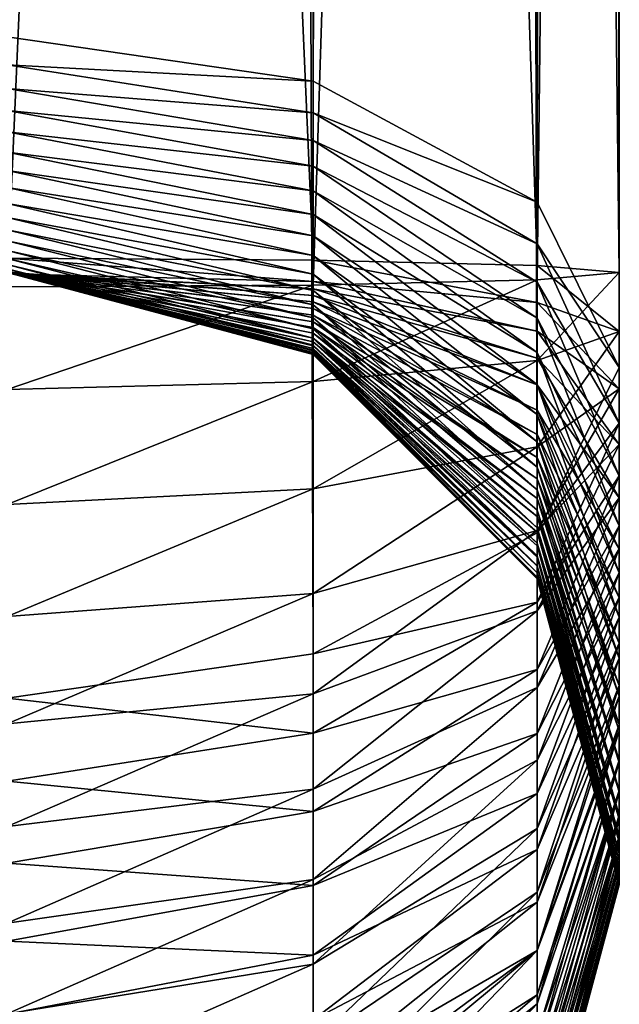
# Model space of a CAD drawing. Header units: millimetres. Extents: x -406 to 394, y -146 to 132.
# Tile 34 of 51: x 383.84 to 385.79, y -144.03 to -140.82. Entities that reach past the tile are written whole.
import ezdxf

# ---------------------------------------------------------------- set-up
doc = ezdxf.new("R2010")
doc.units = ezdxf.units.MM
doc.layers.add('Fbx_Root', color=18, linetype='Continuous', true_color=0x000000)

msp = doc.modelspace()

# ---------------------------------------------------------------- meshes
at = {"layer": 'Fbx_Root'}
mesh = msp.add_polyface(dxfattribs=at)
corners = [(383.7944, -140.8734, 37.4822), (383.7944, 129.5588, 201.6452), (384.7945, 129.4143, 201.8709), (384.7945, -141.0181, 37.7078), (385.5265, 129.0197, 202.4877), (382.7945, -141.0181, 37.7078), (382.7945, 129.4143, 201.8709), (366.8756, 128.2173, 4.7092), (366.8756, 95.1703, 4.7092), (365.8757, 95.1703, 4.9776), (365.8757, 128.211, 4.9777), (365.144, 95.1703, 5.7101), (365.144, 128.1938, 5.7101), (364.8766, 95.1703, 6.7102), (364.8766, 128.1703, 6.7102), (365.145, 95.1704, 7.7101), (365.145, 128.1469, 7.7101), (365.8775, 95.1704, 8.4417), (365.8775, 128.1297, 8.4418), (366.8776, 95.1704, 8.7092), (366.8776, 128.1234, 8.7092), (367.8775, 95.1704, 8.4408), (367.8775, 128.1297, 8.4408), (368.6092, 95.1704, 7.7083), (368.6092, 128.1469, 7.7084), (368.8766, 95.1703, 6.7082), (368.8766, 128.1704, 6.7082), (368.6082, 95.1703, 5.7083), (368.6082, 128.1938, 5.7084), (367.8757, 95.1703, 4.9767), (367.8757, 128.211, 4.9767), (365.144, 95.1703, 5.7101), (365.8757, 95.1703, 4.9776), (366.8756, 95.1703, 4.7092), (364.8766, 95.1703, 6.7102), (365.145, 95.1704, 7.7101), (365.8775, 95.1704, 8.4417), (366.8776, 95.1704, 8.7092), (367.8775, 95.1704, 8.4408), (368.6092, 95.1704, 7.7083), (368.8766, 95.1703, 6.7082), (368.6082, 95.1703, 5.7083), (367.8757, 95.1703, 4.9767)]
mesh.append_faces([[corners[k] for k in face] for face in [(0, 1, 2, 2), (3, 2, 4, 4), (5, 6, 1, 1), (7, 8, 9, 9), (10, 9, 11, 11), (12, 11, 13, 13), (13, 14, 12, 12), (14, 13, 15, 15), (15, 16, 14, 14), (16, 15, 17, 17), (17, 18, 16, 16), (18, 17, 19, 19), (19, 20, 18, 18), (20, 19, 21, 21), (21, 22, 20, 20), (22, 21, 23, 23), (23, 24, 22, 22), (24, 23, 25, 25), (25, 26, 24, 24), (26, 25, 27, 27), (27, 28, 26, 26), (28, 27, 29, 29), (29, 30, 28, 28), (30, 29, 8, 8), (31, 32, 33, 33), (34, 31, 33, 33), (35, 34, 33, 33), (36, 35, 33, 33), (37, 36, 33, 33), (38, 37, 33, 33), (39, 38, 33, 33), (40, 39, 33, 33), (41, 40, 33, 33), (42, 41, 33, 33)]])
mesh = msp.add_polyface(dxfattribs=at)
corners = [(384.7945, -141.6024, 8.4413), (384.7945, -118.6431, 8.4412), (383.7944, -118.6431, 8.7092), (382.0624, -141.6196, 7.7092), (382.0624, -118.6431, 7.7092), (381.7944, -118.6431, 6.7092), (382.7945, -141.6024, 8.4413), (382.7945, -118.6431, 8.4412), (383.7944, -141.5961, 8.7092), (384.7945, 129.4143, 201.8709), (384.7945, -141.0181, 37.7078), (383.7944, -140.8734, 37.4822), (385.5265, 129.0197, 202.4877), (385.5265, -141.4133, 38.3243), (385.7944, 128.4805, 203.3302), (385.7944, -141.9532, 39.1663), (385.5265, 127.9413, 204.1728), (385.5265, -142.4931, 40.0084), (384.7945, 127.5466, 204.7896), (384.7945, -142.8883, 40.6249), (383.7944, 127.4021, 205.0153), (383.7944, -143.033, 40.8505), (382.7945, 127.5466, 204.7896), (382.7945, -142.8883, 40.6249), (382.0624, 127.9413, 204.1728), (382.0624, -142.4931, 40.0084), (381.7944, 128.4805, 203.3302), (381.7944, -141.9532, 39.1663), (382.0624, 129.0197, 202.4877), (382.0624, -141.4133, 38.3243), (382.7945, 129.4143, 201.8709), (382.7945, -141.0181, 37.7078), (383.7944, 129.5588, 201.6452), (384.7945, -118.6431, 8.4412), (385.5265, -118.6431, 7.7092), (383.7944, -118.6431, 8.7092), (385.7944, -118.6431, 6.7092), (385.5265, -118.6431, 5.7092), (384.7945, -118.6431, 4.9771), (383.7944, -118.6431, 4.7092), (382.7945, -118.6431, 4.9771), (382.0624, -118.6431, 5.7092), (381.7944, -118.6431, 6.7092), (382.0624, -118.6431, 7.7092), (382.7945, -118.6431, 8.4412)]
mesh.append_faces([[corners[k] for k in face] for face in [(0, 1, 2, 2), (3, 4, 5, 5), (6, 7, 4, 4), (8, 2, 7, 7), (9, 10, 11, 11), (12, 13, 10, 10), (13, 12, 14, 14), (14, 15, 13, 13), (15, 14, 16, 16), (16, 17, 15, 15), (17, 16, 18, 18), (18, 19, 17, 17), (19, 18, 20, 20), (20, 21, 19, 19), (21, 20, 22, 22), (22, 23, 21, 21), (23, 22, 24, 24), (24, 25, 23, 23), (25, 24, 26, 26), (26, 27, 25, 25), (27, 26, 28, 28), (28, 29, 27, 27), (29, 28, 30, 30), (30, 31, 29, 29), (32, 11, 31, 31), (33, 34, 35, 35), (34, 36, 35, 35), (36, 37, 35, 35), (37, 38, 35, 35), (38, 39, 35, 35), (39, 40, 35, 35), (40, 41, 35, 35), (41, 42, 35, 35), (42, 43, 35, 35), (43, 44, 35, 35)]])
mesh = msp.add_polyface(dxfattribs=at)
corners = [(383.7944, -118.6431, 8.7092), (383.7944, -141.5961, 8.7092), (384.7945, -141.6024, 8.4413), (384.7945, -118.6431, 8.4412), (385.5265, -141.6196, 7.7092), (385.5265, -118.6431, 7.7092), (385.7944, -141.6431, 6.7092), (385.7944, -118.6431, 6.7092), (385.5265, -141.6666, 5.7092), (385.5265, -118.6431, 5.7092), (384.7945, -141.6838, 4.9771), (384.7945, -118.6431, 4.9771), (383.7944, -141.6901, 4.7092), (383.7944, -118.6431, 4.7092), (382.7945, -141.6838, 4.9771), (382.7945, -118.6431, 4.9771), (382.0624, -141.6666, 5.7092), (382.0624, -118.6431, 5.7092), (381.7944, -141.6431, 6.7092), (381.7944, -118.6431, 6.7092), (382.0624, -141.6196, 7.7092), (382.0624, -118.6431, 7.7092), (382.7945, -141.6024, 8.4413), (382.7945, -118.6431, 8.4412), (383.7944, -141.1833, 37.2313), (383.7944, -141.1141, 37.2988), (384.7945, -141.2957, 37.4959), (382.7945, -141.3763, 37.4173), (382.7945, -141.2957, 37.4959), (383.7944, -141.0417, 37.3614), (384.7945, -141.2112, 37.5691), (382.7945, -141.2112, 37.5691), (383.7944, -140.9649, 37.4204), (384.7945, -141.1216, 37.6379), (382.7945, -141.1216, 37.6379), (383.7944, -140.8734, 37.4822), (384.7945, -141.0181, 37.7078), (382.7945, -141.0181, 37.7078)]
mesh.append_faces([[corners[k] for k in face] for face in [(0, 1, 2, 2), (3, 2, 4, 4), (4, 5, 3, 3), (5, 4, 6, 6), (6, 7, 5, 5), (7, 6, 8, 8), (8, 9, 7, 7), (9, 8, 10, 10), (10, 11, 9, 9), (11, 10, 12, 12), (12, 13, 11, 11), (13, 12, 14, 14), (14, 15, 13, 13), (15, 14, 16, 16), (16, 17, 15, 15), (17, 16, 18, 18), (18, 19, 17, 17), (19, 18, 20, 20), (21, 20, 22, 22), (23, 22, 1, 1), (24, 25, 26, 26), (27, 28, 25, 25), (25, 29, 30, 30), (30, 26, 25, 25), (28, 31, 29, 29), (29, 25, 28, 28), (29, 32, 33, 33), (33, 30, 29, 29), (31, 34, 32, 32), (32, 29, 31, 31), (32, 35, 36, 36), (36, 33, 32, 32), (34, 37, 35, 35), (35, 32, 34, 34)]])
mesh = msp.add_polyface(dxfattribs=at)
corners = [(385.5265, -141.7411, 7.715), (385.5265, -141.6196, 7.7092), (384.7945, -141.6024, 8.4413), (385.7944, -141.8355, 6.7184), (385.7944, -141.6431, 6.7092), (385.5265, -141.9299, 5.7217), (385.5265, -141.6666, 5.7092), (384.7945, -141.9991, 4.9921), (384.7945, -141.672, 8.4446), (384.7945, -141.6959, 8.4482), (385.5265, -141.8341, 7.7284), (385.7944, -142.0229, 6.7453), (384.7945, -141.7174, 8.4534), (385.5265, -141.9231, 7.75), (384.7945, -141.7391, 8.4607), (385.5265, -142.0094, 7.7796), (384.7945, -141.7608, 8.4704), (385.5265, -142.0925, 7.817), (384.7945, -141.6478, 37.0602), (384.7945, -141.5877, 37.1558), (385.5265, -142.1958, 37.5639), (385.5265, -142.2784, 37.4325), (384.7945, -141.5233, 37.2459), (385.5265, -142.1062, 37.6893), (384.7945, -141.4529, 37.3332), (385.5265, -142.0088, 37.81), (384.7945, -141.3763, 37.4173), (385.5265, -141.9037, 37.9255), (384.7945, -141.2957, 37.4959), (385.5265, -141.7921, 38.0344), (384.7945, -141.2112, 37.5691), (385.5265, -141.6743, 38.1365), (384.7945, -141.1216, 37.6379), (385.5265, -141.5497, 38.2321), (385.7944, -142.1345, 39.0438), (384.7945, -141.0181, 37.7078), (385.5265, -141.4133, 38.3243), (385.7944, -141.9532, 39.1663)]
mesh.append_faces([[corners[k] for k in face] for face in [(0, 1, 2, 2), (1, 0, 3, 3), (3, 4, 1, 1), (4, 3, 5, 5), (5, 6, 4, 4), (6, 5, 7, 7), (8, 9, 10, 10), (10, 0, 8, 8), (0, 10, 11, 11), (11, 3, 0, 0), (9, 12, 13, 13), (13, 10, 9, 9), (12, 14, 15, 15), (15, 13, 12, 12), (14, 16, 17, 17), (17, 15, 14, 14), (18, 19, 20, 20), (20, 21, 18, 18), (19, 22, 23, 23), (23, 20, 19, 19), (22, 24, 25, 25), (25, 23, 22, 22), (24, 26, 27, 27), (27, 25, 24, 24), (26, 28, 29, 29), (29, 27, 26, 26), (28, 30, 31, 31), (31, 29, 28, 28), (30, 32, 33, 33), (33, 31, 30, 30), (31, 33, 34, 34), (32, 35, 36, 36), (36, 33, 32, 32), (33, 36, 37, 37), (37, 34, 33, 33)]])
mesh = msp.add_polyface(dxfattribs=at)
corners = [(384.7945, -141.672, 8.4446), (384.7945, -141.6024, 8.4413), (383.7944, -141.5961, 8.7092), (384.7945, -141.6838, 4.9771), (384.7945, -141.9991, 4.9921), (383.7944, -142.0244, 4.725), (384.7945, -141.6959, 8.4482), (383.7944, -141.6467, 8.7117), (384.7945, -141.7174, 8.4534), (383.7944, -141.6453, 8.7116), (384.7945, -141.7391, 8.4607), (383.7944, -141.6421, 8.7108), (384.7945, -141.7608, 8.4704), (383.7944, -141.6401, 8.71), (384.7945, -141.7823, 8.4825), (383.7944, -141.6394, 8.7096), (384.7945, -141.8038, 8.4975), (383.7944, -141.6397, 8.7097), (384.7945, -141.8229, 8.5136), (383.7944, -141.6415, 8.7111), (384.7945, -141.8408, 8.5318), (383.7944, -141.6421, 8.7117), (384.7945, -141.8567, 8.551), (383.7944, -141.6431, 8.7129), (384.7945, -141.8697, 8.57), (383.7944, -141.6435, 8.7137), (384.7945, -141.8818, 8.5914), (383.7944, -141.6425, 8.7126), (384.7945, -141.8915, 8.6132), (383.7944, -141.6426, 8.7128), (384.7945, -141.8989, 8.6348), (383.7944, -141.6422, 8.7121), (384.7945, -141.904, 8.6561), (383.7944, -141.6414, 8.7101), (384.7945, -141.9078, 8.6821), (383.7944, -141.6406, 8.7067), (384.7945, -141.9111, 8.752), (383.7944, -141.6408, 8.7077), (384.7945, -141.911, 36.0702), (383.7944, -141.6431, 8.7587), (384.7945, -141.9069, 36.2091), (383.7944, -141.6431, 36.0661), (384.7945, -141.8969, 36.3219), (383.7944, -141.6394, 36.1926), (384.7945, -141.88, 36.4347), (383.7944, -141.6308, 36.2894), (384.7945, -141.857, 36.5436), (383.7944, -141.6163, 36.3866), (384.7945, -141.8272, 36.6522), (383.7944, -141.5966, 36.4799), (384.7945, -141.7907, 36.7601), (383.7944, -141.5711, 36.5733), (384.7945, -141.7486, 36.8636), (383.7944, -141.5395, 36.6666), (384.7945, -141.7014, 36.9627), (383.7944, -141.5033, 36.7555), (384.7945, -141.6478, 37.0602), (383.7944, -141.463, 36.8401), (384.7945, -141.5877, 37.1558), (383.7944, -141.4169, 36.9239), (384.7945, -141.5233, 37.2459), (383.7944, -141.3651, 37.0064), (384.7945, -141.4529, 37.3332), (383.7944, -141.31, 37.0836), (384.7945, -141.3763, 37.4173), (383.7944, -141.2494, 37.1587), (382.7945, -141.4529, 37.3332), (382.7945, -141.3763, 37.4173), (383.7944, -141.1833, 37.2313), (384.7945, -141.2957, 37.4959)]
mesh.append_faces([[corners[k] for k in face] for face in [(0, 1, 2, 2), (3, 4, 5, 5), (6, 0, 7, 7), (8, 6, 9, 9), (10, 8, 11, 11), (12, 10, 13, 13), (14, 12, 15, 15), (16, 14, 17, 17), (18, 16, 19, 19), (20, 18, 21, 21), (22, 20, 23, 23), (24, 22, 25, 25), (26, 24, 27, 27), (28, 26, 29, 29), (30, 28, 31, 31), (32, 30, 33, 33), (34, 32, 35, 35), (36, 34, 37, 37), (38, 36, 39, 39), (40, 38, 41, 41), (42, 40, 43, 43), (44, 42, 45, 45), (46, 44, 47, 47), (48, 46, 49, 49), (50, 48, 51, 51), (52, 50, 53, 53), (54, 52, 55, 55), (56, 54, 57, 57), (58, 56, 59, 59), (60, 58, 61, 61), (62, 60, 63, 63), (64, 62, 65, 65), (66, 67, 68, 68), (69, 64, 68, 68)]])
mesh = msp.add_polyface(dxfattribs=at)
corners = [(383.7944, -141.5961, 8.7092), (383.7944, -141.6467, 8.7117), (384.7945, -141.672, 8.4446), (384.7945, -141.6024, 8.4413), (385.5265, -141.7411, 7.715), (384.7945, -141.9991, 4.9921), (384.7945, -141.6838, 4.9771), (385.5265, -141.6666, 5.7092), (383.7944, -142.0244, 4.725), (383.7944, -141.6901, 4.7092), (383.7944, -141.6467, 8.7117), (383.7944, -141.6453, 8.7116), (384.7945, -141.6959, 8.4482), (383.7944, -142.4004, 4.779), (383.7944, -141.6453, 8.7116), (383.7944, -141.6421, 8.7108), (384.7945, -141.7174, 8.4534), (383.7944, -141.6421, 8.7108), (383.7944, -141.6401, 8.71), (384.7945, -141.7391, 8.4607), (383.7944, -141.6401, 8.71), (383.7944, -141.6394, 8.7096), (384.7945, -141.7608, 8.4704), (383.7944, -141.6394, 8.7096), (383.7944, -141.6397, 8.7097), (384.7945, -141.7823, 8.4825), (383.7944, -141.6415, 8.7111), (384.7945, -141.8038, 8.4975), (383.7944, -141.6421, 8.7117), (384.7945, -141.8229, 8.5136), (383.7944, -141.6431, 8.7129), (384.7945, -141.8408, 8.5318), (383.7944, -141.6435, 8.7137), (384.7945, -141.8567, 8.551), (383.7944, -141.6435, 8.7137), (383.7944, -141.6425, 8.7126), (384.7945, -141.8697, 8.57), (383.7944, -141.6425, 8.7126), (383.7944, -141.6426, 8.7128), (384.7945, -141.8818, 8.5914), (383.7944, -141.6426, 8.7128), (383.7944, -141.6422, 8.7121), (384.7945, -141.8915, 8.6132), (383.7944, -141.6422, 8.7121), (383.7944, -141.6414, 8.7101), (384.7945, -141.8989, 8.6348), (383.7944, -141.6414, 8.7101), (383.7944, -141.6406, 8.7067), (384.7945, -141.904, 8.6561), (383.7944, -141.6406, 8.7067), (383.7944, -141.6408, 8.7077), (384.7945, -141.9078, 8.6821), (383.7944, -141.6431, 8.7587), (384.7945, -141.9111, 8.752), (383.7944, -141.6431, 36.0661), (384.7945, -141.911, 36.0702), (383.7944, -141.6394, 36.1926), (384.7945, -141.9069, 36.2091), (383.7944, -141.6308, 36.2894), (384.7945, -141.8969, 36.3219), (383.7944, -141.6163, 36.3866), (384.7945, -141.88, 36.4347), (383.7944, -141.5966, 36.4799), (384.7945, -141.857, 36.5436), (383.7944, -141.5711, 36.5733), (384.7945, -141.8272, 36.6522), (383.7944, -141.5395, 36.6666), (384.7945, -141.7907, 36.7601), (383.7944, -141.5033, 36.7555), (384.7945, -141.7486, 36.8636), (383.7944, -141.463, 36.8401), (384.7945, -141.7014, 36.9627), (383.7944, -141.4169, 36.9239), (384.7945, -141.6478, 37.0602), (383.7944, -141.3651, 37.0064), (384.7945, -141.5877, 37.1558), (383.7944, -141.31, 37.0836), (384.7945, -141.5233, 37.2459), (383.7944, -141.2494, 37.1587), (384.7945, -141.4529, 37.3332), (383.7944, -141.1833, 37.2313), (384.7945, -141.3763, 37.4173)]
mesh.append_faces([[corners[k] for k in face] for face in [(0, 1, 2, 2), (3, 2, 4, 4), (5, 6, 7, 7), (8, 9, 6, 6), (10, 11, 12, 12), (13, 8, 5, 5), (14, 15, 16, 16), (17, 18, 19, 19), (20, 21, 22, 22), (23, 24, 25, 25), (24, 26, 27, 27), (26, 28, 29, 29), (28, 30, 31, 31), (30, 32, 33, 33), (34, 35, 36, 36), (37, 38, 39, 39), (40, 41, 42, 42), (43, 44, 45, 45), (46, 47, 48, 48), (49, 50, 51, 51), (50, 52, 53, 53), (52, 54, 55, 55), (54, 56, 57, 57), (56, 58, 59, 59), (58, 60, 61, 61), (60, 62, 63, 63), (62, 64, 65, 65), (64, 66, 67, 67), (66, 68, 69, 69), (68, 70, 71, 71), (70, 72, 73, 73), (72, 74, 75, 75), (74, 76, 77, 77), (76, 78, 79, 79), (78, 80, 81, 81)]])
mesh = msp.add_polyface(dxfattribs=at)
corners = [(385.7944, -141.8355, 6.7184), (385.7944, -142.0229, 6.7453), (385.5265, -142.2116, 5.7621), (385.5265, -141.9299, 5.7217), (384.7945, -142.3498, 5.0424), (384.7945, -141.9991, 4.9921), (385.5265, -141.8341, 7.7284), (385.5265, -141.9231, 7.75), (385.7944, -142.2042, 6.7891), (385.5265, -142.4852, 5.8283), (385.5265, -142.0094, 7.7796), (385.7944, -142.3787, 6.8491), (384.7945, -141.7608, 8.4704), (384.7945, -141.7823, 8.4825), (385.5265, -142.1718, 7.8618), (385.5265, -142.0925, 7.817), (384.7945, -141.8038, 8.4975), (385.5265, -142.2472, 7.914), (384.7945, -141.8229, 8.5136), (385.5265, -142.3168, 7.9723), (384.7945, -141.8408, 8.5318), (385.5265, -142.3812, 8.0368), (384.7945, -141.8567, 8.551), (385.5265, -142.4393, 8.1066), (384.7945, -141.8697, 8.57), (385.5265, -142.4905, 8.1805), (385.5265, -142.5353, 8.2598), (384.7945, -141.857, 36.5436), (384.7945, -141.8272, 36.6522), (385.5265, -142.5271, 36.8679), (384.7945, -141.7907, 36.7601), (385.5265, -142.477, 37.0157), (384.7945, -141.7486, 36.8636), (385.5265, -142.4187, 37.1589), (384.7945, -141.7014, 36.9627), (385.5265, -142.3528, 37.2974), (384.7945, -141.6478, 37.0602), (385.5265, -142.2784, 37.4325), (385.5265, -141.9037, 37.9255), (385.5265, -141.7921, 38.0344), (385.7944, -142.4702, 38.77), (385.5265, -141.6743, 38.1365), (385.7944, -142.3069, 38.9115), (385.7944, -142.1345, 39.0438)]
mesh.append_faces([[corners[k] for k in face] for face in [(0, 1, 2, 2), (2, 3, 0, 0), (4, 5, 3, 3), (6, 7, 8, 8), (8, 1, 6, 6), (9, 2, 1, 1), (7, 10, 11, 11), (11, 8, 7, 7), (12, 13, 14, 14), (14, 15, 12, 12), (13, 16, 17, 17), (17, 14, 13, 13), (16, 18, 19, 19), (19, 17, 16, 16), (18, 20, 21, 21), (21, 19, 18, 18), (20, 22, 23, 23), (23, 21, 20, 20), (22, 24, 25, 25), (25, 23, 22, 22), (26, 25, 24, 24), (27, 28, 29, 29), (28, 30, 31, 31), (31, 29, 28, 28), (30, 32, 33, 33), (33, 31, 30, 30), (32, 34, 35, 35), (35, 33, 32, 32), (34, 36, 37, 37), (37, 35, 34, 34), (38, 39, 40, 40), (39, 41, 42, 42), (42, 40, 39, 39), (43, 42, 41, 41)]])
mesh = msp.add_polyface(dxfattribs=at)
corners = [(384.7945, -141.9991, 4.9921), (384.7945, -142.3498, 5.0424), (383.7944, -142.4004, 4.779), (384.7945, -142.6909, 5.1249), (385.5265, -142.2116, 5.7621), (383.7944, -142.7662, 4.8675), (384.7945, -143.0183, 5.2375), (385.5265, -142.4852, 5.8283), (383.7944, -143.1172, 4.9882), (385.5265, -142.7479, 5.9186), (385.5265, -142.9986, 6.0316), (384.7944, -143.3302, 5.3782), (383.7944, -143.4516, 5.139), (384.7945, -143.6254, 5.5452), (383.7944, -143.768, 5.318), (384.7944, -143.9018, 5.7366), (385.5265, -143.2359, 6.166), (384.7945, -141.8697, 8.57), (384.7945, -141.8818, 8.5914), (385.5265, -142.5353, 8.2598), (384.7945, -141.8915, 8.6132), (385.5265, -142.5727, 8.3429), (384.7945, -141.8989, 8.6348), (385.5265, -142.6023, 8.4291), (384.7945, -141.904, 8.6561), (385.5265, -142.6238, 8.518), (384.7945, -141.9078, 8.6821), (385.5265, -142.6373, 8.6122), (384.7945, -141.9111, 8.752), (385.5265, -142.6431, 8.7339), (384.7945, -141.911, 36.0702), (385.5265, -142.6431, 36.0813), (384.7945, -141.9069, 36.2091), (385.5265, -142.6379, 36.254), (384.7945, -141.8969, 36.3219), (385.5265, -142.6239, 36.4106), (384.7945, -141.88, 36.4347), (385.5265, -142.6005, 36.566), (384.7945, -141.857, 36.5436), (385.5265, -142.5683, 36.7178), (384.7945, -143.6447, 40.0441), (384.7945, -143.8718, 39.8221), (385.5265, -143.3445, 39.3139), (384.7945, -143.4026, 40.2539), (385.5265, -143.1483, 39.5056), (383.7944, -143.5721, 40.4616), (384.7945, -143.1474, 40.4497), (385.5265, -142.9395, 39.6866), (383.7944, -143.3042, 40.6672), (384.7945, -142.8883, 40.6249), (385.5265, -142.7193, 39.8555), (383.7944, -143.033, 40.8505)]
mesh.append_faces([[corners[k] for k in face] for face in [(0, 1, 2, 2), (3, 1, 4, 4), (1, 3, 5, 5), (5, 2, 1, 1), (6, 3, 7, 7), (3, 6, 8, 8), (8, 5, 3, 3), (9, 10, 11, 11), (11, 6, 9, 9), (6, 11, 12, 12), (12, 8, 6, 6), (13, 11, 10, 10), (14, 12, 11, 11), (15, 13, 16, 16), (17, 18, 19, 19), (18, 20, 21, 21), (20, 22, 23, 23), (22, 24, 25, 25), (24, 26, 27, 27), (26, 28, 29, 29), (28, 30, 31, 31), (30, 32, 33, 33), (32, 34, 35, 35), (34, 36, 37, 37), (36, 38, 39, 39), (40, 41, 42, 42), (43, 40, 44, 44), (40, 43, 45, 45), (46, 43, 47, 47), (43, 46, 48, 48), (48, 45, 43, 43), (49, 46, 50, 50), (46, 49, 51, 51), (51, 48, 46, 46)]])
mesh = msp.add_polyface(dxfattribs=at)
corners = [(385.5265, -141.9299, 5.7217), (385.5265, -142.2116, 5.7621), (384.7945, -142.3498, 5.0424), (385.7944, -142.0229, 6.7453), (385.7944, -142.2042, 6.7891), (385.5265, -142.4852, 5.8283), (384.7945, -142.6909, 5.1249), (385.7944, -142.3787, 6.8491), (385.5265, -142.7479, 5.9186), (384.7945, -143.0183, 5.2375), (385.5265, -142.0094, 7.7796), (385.5265, -142.0925, 7.817), (385.7944, -142.5455, 6.9243), (385.5265, -142.9986, 6.0316), (385.5265, -142.1718, 7.8618), (385.7944, -142.7039, 7.0139), (385.5265, -143.2359, 6.166), (384.7945, -143.6254, 5.5452), (385.5265, -142.2472, 7.914), (385.7944, -142.8528, 7.117), (385.5265, -143.4584, 6.32), (385.5265, -142.3168, 7.9723), (385.7944, -142.9916, 7.2329), (385.5265, -142.5727, 8.3429), (385.5265, -142.5353, 8.2598), (384.7945, -141.8818, 8.5914), (385.5265, -142.6023, 8.4291), (384.7945, -141.8915, 8.6132), (385.5265, -142.6238, 8.518), (384.7945, -141.8989, 8.6348), (385.5265, -142.6373, 8.6122), (384.7945, -141.904, 8.6561), (385.5265, -142.6431, 8.7339), (384.7945, -141.9078, 8.6821), (385.5265, -142.6431, 36.0813), (384.7945, -141.9111, 8.752), (385.5265, -142.6379, 36.254), (384.7945, -141.911, 36.0702), (385.5265, -142.6239, 36.4106), (384.7945, -141.9069, 36.2091), (385.5265, -142.6005, 36.566), (384.7945, -141.8969, 36.3219), (385.5265, -142.5683, 36.7178), (384.7945, -141.88, 36.4347), (385.5265, -142.5271, 36.8679), (384.7945, -141.857, 36.5436), (385.5265, -143.3445, 39.3139), (385.5265, -143.1483, 39.5056), (384.7945, -143.6447, 40.0441), (385.5265, -142.9395, 39.6866), (384.7945, -143.4026, 40.2539), (385.5265, -142.7193, 39.8555), (384.7945, -143.1474, 40.4497), (385.5265, -142.4931, 40.0084), (384.7945, -142.8883, 40.6249)]
mesh.append_faces([[corners[k] for k in face] for face in [(0, 1, 2, 2), (3, 4, 5, 5), (1, 5, 6, 6), (4, 7, 8, 8), (8, 5, 4, 4), (5, 8, 9, 9), (10, 11, 12, 12), (12, 7, 10, 10), (7, 12, 13, 13), (13, 8, 7, 7), (11, 14, 15, 15), (15, 12, 11, 11), (12, 15, 16, 16), (16, 13, 12, 12), (13, 16, 17, 17), (14, 18, 19, 19), (19, 15, 14, 14), (15, 19, 20, 20), (20, 16, 15, 15), (18, 21, 22, 22), (23, 24, 25, 25), (26, 23, 27, 27), (28, 26, 29, 29), (30, 28, 31, 31), (32, 30, 33, 33), (34, 32, 35, 35), (36, 34, 37, 37), (38, 36, 39, 39), (40, 38, 41, 41), (42, 40, 43, 43), (44, 42, 45, 45), (46, 47, 48, 48), (47, 49, 50, 50), (49, 51, 52, 52), (51, 53, 54, 54)]])
mesh = msp.add_polyface(dxfattribs=at)
corners = [(385.7944, -142.9916, 7.2329), (385.7944, -142.8528, 7.117), (385.5265, -142.2472, 7.914), (385.5265, -142.3168, 7.9723), (385.5265, -142.3812, 8.0368), (385.7944, -143.1193, 7.3607), (385.5265, -142.4393, 8.1066), (385.7944, -143.2352, 7.4994), (385.5265, -142.4905, 8.1805), (385.7944, -143.3384, 7.6484), (385.5265, -142.5353, 8.2598), (385.7944, -143.428, 7.8067), (385.7944, -143.5032, 7.9736), (385.5265, -142.5271, 36.8679), (385.5265, -142.477, 37.0157), (385.7944, -143.4146, 37.3648), (385.7944, -143.4832, 37.1624), (385.5265, -142.4187, 37.1589), (385.7944, -143.3342, 37.5623), (385.5265, -142.3528, 37.2974), (385.7944, -143.2426, 37.7546), (385.5265, -142.2784, 37.4325), (385.7944, -143.1399, 37.9411), (385.5265, -142.1958, 37.5639), (385.7944, -143.0265, 38.1214), (385.5265, -142.1062, 37.6893), (385.7944, -142.9025, 38.2949), (385.5265, -142.0088, 37.81), (385.7944, -142.7683, 38.4612), (385.5265, -141.9037, 37.9255), (385.7944, -142.6241, 38.6197), (385.7944, -142.4702, 38.77), (385.5265, -143.1483, 39.5056), (385.5265, -143.3445, 39.3139), (385.7944, -142.3069, 38.9115), (385.5265, -142.9395, 39.6866), (385.7944, -142.1345, 39.0438), (385.5265, -142.7193, 39.8555), (385.7944, -141.9532, 39.1663), (385.5265, -142.4931, 40.0084)]
mesh.append_faces([[corners[k] for k in face] for face in [(0, 1, 2, 2), (3, 4, 5, 5), (5, 0, 3, 3), (4, 6, 7, 7), (7, 5, 4, 4), (6, 8, 9, 9), (9, 7, 6, 6), (8, 10, 11, 11), (11, 9, 8, 8), (12, 11, 10, 10), (13, 14, 15, 15), (15, 16, 13, 13), (14, 17, 18, 18), (18, 15, 14, 14), (17, 19, 20, 20), (20, 18, 17, 17), (19, 21, 22, 22), (22, 20, 19, 19), (21, 23, 24, 24), (24, 22, 21, 21), (23, 25, 26, 26), (26, 24, 23, 23), (25, 27, 28, 28), (28, 26, 25, 25), (27, 29, 30, 30), (30, 28, 27, 27), (31, 30, 29, 29), (30, 31, 32, 32), (32, 33, 30, 30), (31, 34, 35, 35), (35, 32, 31, 31), (34, 36, 37, 37), (37, 35, 34, 34), (36, 38, 39, 39), (39, 37, 36, 36)]])
mesh = msp.add_polyface(dxfattribs=at)
corners = [(385.7944, -142.8528, 7.117), (385.7944, -142.9916, 7.2329), (385.5265, -143.6664, 6.4935), (385.5265, -143.4584, 6.32), (385.7944, -143.1193, 7.3607), (385.5265, -143.8575, 6.6845), (385.5265, -144.0311, 6.8923), (385.5265, -142.5353, 8.2598), (385.5265, -142.5727, 8.3429), (385.7944, -143.5032, 7.9736), (385.5265, -142.6023, 8.4291), (385.7944, -143.5631, 8.1481), (385.5265, -142.6238, 8.518), (385.7944, -143.607, 8.3294), (385.5265, -142.6373, 8.6122), (385.7944, -143.6339, 8.5167), (385.5265, -142.6431, 8.7339), (385.7944, -143.6431, 8.7092), (385.5265, -142.6431, 36.0813), (385.7944, -143.6431, 36.0966), (385.5265, -142.6379, 36.254), (385.7944, -143.6365, 36.3153), (385.5265, -142.6239, 36.4106), (385.7944, -143.6169, 36.5318), (385.5265, -142.6005, 36.566), (385.7944, -143.5847, 36.7454), (385.5265, -142.5683, 36.7178), (385.7944, -143.54, 36.9558), (385.5265, -142.5271, 36.8679), (385.7944, -143.4832, 37.1624), (385.7944, -143.1399, 37.9411), (385.7944, -143.0265, 38.1214), (385.5265, -143.8571, 38.6789), (385.5265, -144.0014, 38.4498), (385.7944, -142.9025, 38.2949), (385.5265, -143.6987, 38.9006), (385.7944, -142.7683, 38.4612), (385.5265, -143.5277, 39.1124), (385.7944, -142.6241, 38.6197), (385.5265, -143.3445, 39.3139)]
mesh.append_faces([[corners[k] for k in face] for face in [(0, 1, 2, 2), (2, 3, 0, 0), (1, 4, 5, 5), (5, 2, 1, 1), (6, 5, 4, 4), (7, 8, 9, 9), (8, 10, 11, 11), (11, 9, 8, 8), (10, 12, 13, 13), (13, 11, 10, 10), (12, 14, 15, 15), (15, 13, 12, 12), (14, 16, 17, 17), (17, 15, 14, 14), (16, 18, 19, 19), (19, 17, 16, 16), (18, 20, 21, 21), (21, 19, 18, 18), (20, 22, 23, 23), (23, 21, 20, 20), (22, 24, 25, 25), (25, 23, 22, 22), (24, 26, 27, 27), (27, 25, 24, 24), (26, 28, 29, 29), (29, 27, 26, 26), (30, 31, 32, 32), (32, 33, 30, 30), (31, 34, 35, 35), (35, 32, 31, 31), (34, 36, 37, 37), (37, 35, 34, 34), (36, 38, 39, 39), (39, 37, 36, 36)]])
mesh = msp.add_polyface(dxfattribs=at)
corners = [(385.7944, -143.1193, 7.3607), (385.7944, -143.2352, 7.4994), (385.5265, -144.0311, 6.8923), (385.7944, -143.3384, 7.6484), (385.5265, -144.1863, 7.1163), (385.7944, -143.428, 7.8067), (385.5265, -144.3206, 7.3537), (385.7944, -143.5032, 7.9736), (385.5265, -144.4336, 7.6043), (385.7944, -143.5631, 8.1481), (385.5265, -144.524, 7.8671), (385.7944, -143.607, 8.3294), (385.5265, -144.5902, 8.1408), (385.7944, -143.6339, 8.5167), (385.5265, -144.6305, 8.4213), (385.7944, -143.6431, 8.7092), (385.5265, -144.643, 8.6844), (385.7944, -143.6431, 36.0966), (385.5265, -144.6431, 36.1118), (385.7944, -143.6365, 36.3153), (385.5265, -144.6351, 36.3767), (385.7944, -143.6169, 36.5318), (385.5265, -144.61, 36.653), (385.7944, -143.5847, 36.7454), (385.5265, -144.5689, 36.9249), (385.7944, -143.54, 36.9558), (385.5265, -144.5118, 37.1938), (385.7944, -143.4832, 37.1624), (385.5265, -144.4393, 37.457), (385.7944, -143.4146, 37.3648), (385.5265, -144.3521, 37.7138), (385.7944, -143.3342, 37.5623), (385.5265, -144.2497, 37.9657), (385.7944, -143.2426, 37.7546), (385.5265, -144.1325, 38.2118), (385.7944, -143.1399, 37.9411), (385.5265, -144.0014, 38.4498)]
mesh.append_faces([[corners[k] for k in face] for face in [(0, 1, 2, 2), (1, 3, 4, 4), (4, 2, 1, 1), (3, 5, 6, 6), (6, 4, 3, 3), (5, 7, 8, 8), (8, 6, 5, 5), (7, 9, 10, 10), (10, 8, 7, 7), (9, 11, 12, 12), (12, 10, 9, 9), (11, 13, 14, 14), (14, 12, 11, 11), (13, 15, 16, 16), (16, 14, 13, 13), (15, 17, 18, 18), (18, 16, 15, 15), (17, 19, 20, 20), (20, 18, 17, 17), (19, 21, 22, 22), (22, 20, 19, 19), (21, 23, 24, 24), (24, 22, 21, 21), (23, 25, 26, 26), (26, 24, 23, 23), (25, 27, 28, 28), (28, 26, 25, 25), (27, 29, 30, 30), (30, 28, 27, 27), (29, 31, 32, 32), (32, 30, 29, 29), (31, 33, 34, 34), (34, 32, 31, 31), (33, 35, 36, 36), (36, 34, 33, 33)]])
mesh = msp.add_polyface(dxfattribs=at)
corners = [(384.7944, -143.3302, 5.3782), (384.7945, -143.6254, 5.5452), (383.7944, -143.768, 5.318), (385.5265, -143.2359, 6.166), (385.5265, -143.4584, 6.32), (384.7944, -143.9018, 5.7366), (383.7944, -144.0641, 5.523), (385.5265, -143.6664, 6.4935), (384.7945, -144.1604, 5.9522), (383.7944, -144.3412, 5.7541), (385.5265, -143.8575, 6.6845), (384.7945, -144.3978, 6.1895), (383.7944, -144.5956, 6.0084), (385.5265, -144.0311, 6.8923), (384.7945, -144.6137, 6.4479), (385.5265, -144.1863, 7.1163), (384.7945, -144.807, 6.7268), (385.5265, -144.1325, 38.2118), (385.5265, -144.0014, 38.4498), (384.7945, -144.6321, 38.8221), (384.7945, -144.7839, 38.5466), (385.5265, -143.8571, 38.6789), (384.7945, -144.4653, 39.087), (385.5265, -143.6987, 38.9006), (384.7945, -144.2816, 39.344), (383.7944, -144.495, 39.5063), (385.5265, -143.5277, 39.1124), (384.7945, -144.0837, 39.5892), (383.7944, -144.2872, 39.7637), (385.5265, -143.3445, 39.3139), (384.7945, -143.8718, 39.8221), (383.7944, -144.0649, 40.0081), (384.7945, -143.6447, 40.0441), (383.7944, -143.8264, 40.2411), (383.7944, -143.5721, 40.4616)]
mesh.append_faces([[corners[k] for k in face] for face in [(0, 1, 2, 2), (3, 4, 5, 5), (1, 5, 6, 6), (6, 2, 1, 1), (4, 7, 8, 8), (8, 5, 4, 4), (5, 8, 9, 9), (9, 6, 5, 5), (7, 10, 11, 11), (11, 8, 7, 7), (8, 11, 12, 12), (12, 9, 8, 8), (10, 13, 14, 14), (14, 11, 10, 10), (13, 15, 16, 16), (16, 14, 13, 13), (17, 18, 19, 19), (19, 20, 17, 17), (18, 21, 22, 22), (22, 19, 18, 18), (21, 23, 24, 24), (24, 22, 21, 21), (22, 24, 25, 25), (23, 26, 27, 27), (27, 24, 23, 23), (24, 27, 28, 28), (28, 25, 24, 24), (26, 29, 30, 30), (30, 27, 26, 26), (27, 30, 31, 31), (31, 28, 27, 27), (30, 32, 33, 33), (33, 31, 30, 30), (34, 33, 32, 32)]])

doc.saveas('drawing.dxf')
